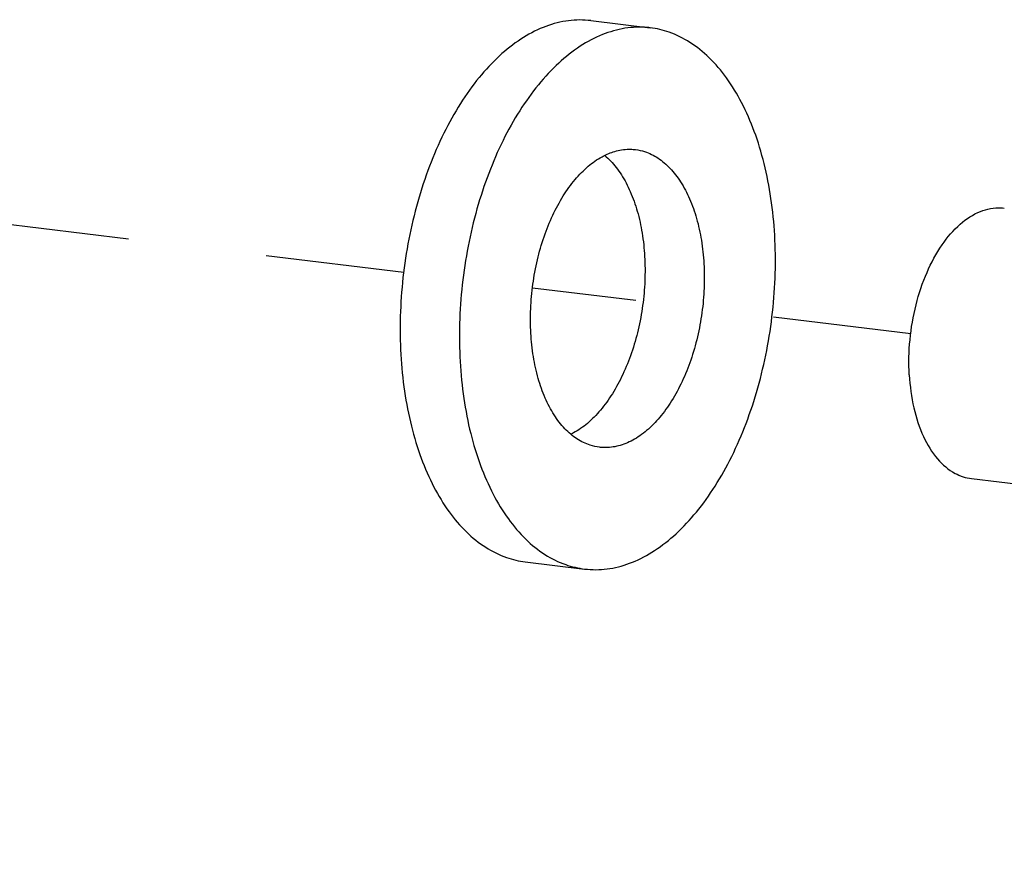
# Model space of a CAD drawing. Header units: inches. Extents: x -4 to 262, y 56 to 231.
# Tile 157 of 162: x 130.337 to 131.19, y 177.825 to 178.561. Entities that reach past the tile are written whole.
import ezdxf

# ---------------------------------------------------------------- set-up
doc = ezdxf.new("R2010")
doc.units = ezdxf.units.IN
doc.header["$LTSCALE"] = 1.2
doc.header["$MEASUREMENT"] = 0
doc.linetypes.add('DASHED', pattern=[0.2, 0.1, -0.1])
doc.layers.get('0').update_dxf_attribs({"linetype": 'CONTINUOUS'})
doc.layers.add('02___PRT_ALL_AXES', color=7, linetype='CONTINUOUS')
doc.layers.add('3_ALL_AXES', color=7, linetype='CONTINUOUS')

msp = doc.modelspace()

# ---------------------------------------------------------------- linework, layer by layer
at = {"color": 4, "linetype": 'DASHED'}
for p, q in [((130.66971575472, 178.3421174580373), (130.0434132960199, 178.4180466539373)), ((131.10904893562, 178.2888553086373), (130.78128109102, 178.3285919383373))]:
    msp.add_line(p, q, dxfattribs=at)
at = {"layer": '02___PRT_ALL_AXES', "color": 7, "linetype": 'Continuous'}
for p, q in [((130.8318588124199, 178.5604102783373), (130.8832025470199, 178.5541856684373)), ((130.7749992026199, 178.0914034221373), (130.82634293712, 178.0851788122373))]:
    msp.add_line(p, q, dxfattribs=at)
for points, start_tangent, end_tangent in [([(130.83185329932, 178.5604103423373), (130.82936764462, 178.5606712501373), (130.8099803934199, 178.5599711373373), (130.7904597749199, 178.5545061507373), (130.7712031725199, 178.5443875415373), (130.7526025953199, 178.5298212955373), (130.7350366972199, 178.5111039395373), (130.7188630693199, 178.4886165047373), (130.70441096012, 178.4628167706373), (130.6919745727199, 178.4342299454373), (130.68180707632, 178.4034379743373), (130.67411545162, 178.3710676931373), (130.66905627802, 178.3377780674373), (130.6667325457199, 178.3042467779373), (130.66719155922, 178.2711564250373)], (-0.9926931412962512, 0.1206661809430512), (0.05664239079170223, -0.9983945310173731)), ([(130.8831970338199, 178.5541857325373), (130.8807113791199, 178.5544466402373), (130.8613241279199, 178.5537465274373), (130.8418035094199, 178.5482815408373), (130.8225469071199, 178.5381629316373), (130.80394632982, 178.5235966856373), (130.78638043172, 178.5048793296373), (130.7702068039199, 178.4823918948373), (130.7557546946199, 178.4565921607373), (130.7433183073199, 178.4280053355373), (130.7331508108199, 178.3972133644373), (130.72545918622, 178.3648430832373), (130.72040001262, 178.3315534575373), (130.7180762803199, 178.2980221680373), (130.7185352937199, 178.2649318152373)], (-0.9926931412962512, 0.1206661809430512), (0.05664239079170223, -0.9983945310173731)), ([(130.99101019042, 178.3744326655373), (130.98777777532, 178.4064084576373), (130.9818377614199, 178.4366187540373), (130.97331107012, 178.4644485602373), (130.9623712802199, 178.4893313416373), (130.9492410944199, 178.5107605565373), (130.9341878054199, 178.5282999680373), (130.9175178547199, 178.5415925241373), (130.8995705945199, 178.5503676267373), (130.8831970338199, 178.5541857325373)], (-0.05664239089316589, 0.9983945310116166), (-0.9926931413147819, 0.1206661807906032)), ([(130.8434544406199, 178.4435277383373), (130.8538517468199, 178.4474691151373), (130.8662523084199, 178.4489568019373), (130.8704048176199, 178.4486569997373)], (0.8949444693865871, 0.4461775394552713), (0.9926736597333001, -0.1208263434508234)), ([(130.8704048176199, 178.4486569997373), (130.8783397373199, 178.4469182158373), (130.8897843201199, 178.4414089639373), (130.9002738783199, 178.4325793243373), (130.9095222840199, 178.4206701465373), (130.9172772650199, 178.4060062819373), (130.92332728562, 178.3889877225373), (130.9275073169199, 178.3700786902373), (130.9297033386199, 178.3497949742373)], (0.9926736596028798, -0.1208263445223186), (0.05664239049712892, -0.9983945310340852)), ([(130.77984214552, 178.2895695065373), (130.77969003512, 178.3106746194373), (130.7815859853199, 178.3320254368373), (130.7854782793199, 178.3530395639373), (130.7912607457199, 178.3731437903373), (130.7987756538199, 178.3917897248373), (130.8078180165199, 178.4084687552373), (130.81814118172, 178.4227259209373), (130.82946356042, 178.4341723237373), (130.8414763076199, 178.4424957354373), (130.8434544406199, 178.4435277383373)], (-0.05664239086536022, 0.9983945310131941), (0.8949444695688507, 0.4461775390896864)), ([(130.8438083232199, 178.4436338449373), (130.8489301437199, 178.4388039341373), (130.8581785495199, 178.4268947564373), (130.8659335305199, 178.4122308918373), (130.87198355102, 178.3952123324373), (130.8761635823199, 178.3763033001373), (130.87835960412, 178.3560195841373)], (0.7651810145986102, -0.6438152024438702), (0.05664239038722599, -0.9983945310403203)), ([(130.82634845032, 178.0851787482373), (130.8288341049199, 178.0849178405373), (130.8482213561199, 178.0856179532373), (130.8677419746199, 178.0910829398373), (130.88699857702, 178.1012015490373), (130.9055991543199, 178.1157677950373), (130.92316505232, 178.1344851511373), (130.93933868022, 178.1569725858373), (130.95379078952, 178.1827723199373), (130.96622717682, 178.2113591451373), (130.97639467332, 178.2421511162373), (130.9840862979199, 178.2745213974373), (130.9891454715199, 178.3078110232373), (130.99146920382, 178.3413423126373), (130.99101019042, 178.3744326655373)], (0.9926931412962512, -0.1206661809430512), (-0.05664239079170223, 0.9983945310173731)), ([(130.87835960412, 178.3560195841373), (130.8785117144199, 178.3349144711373), (130.8766157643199, 178.3135636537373), (130.87272347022, 178.2925495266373), (130.86694100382, 178.2724453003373), (130.85942609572, 178.2537993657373), (130.85038373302, 178.2371203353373), (130.8400605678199, 178.2228631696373), (130.8287381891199, 178.2114167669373), (130.8167254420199, 178.2030933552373), (130.8147473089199, 178.2020613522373)], (0.05664239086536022, -0.9983945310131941), (-0.8949444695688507, -0.4461775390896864)), ([(130.9297033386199, 178.3497949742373), (130.9298554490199, 178.3286898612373), (130.92795949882, 178.3073390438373), (130.9240672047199, 178.2863249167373), (130.9182847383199, 178.2662206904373), (130.9107698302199, 178.2475747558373), (130.9017274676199, 178.2308957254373), (130.8914043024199, 178.2166385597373), (130.8800819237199, 178.2051921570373), (130.86806917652, 178.1968687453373), (130.8556937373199, 178.1918953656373), (130.84329317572, 178.1904076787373), (130.8391406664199, 178.1907074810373)], (0.05664239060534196, -0.998394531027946), (-0.9926736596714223, 0.120826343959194)), ([(130.81439342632, 178.2019552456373), (130.80927160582, 178.2067851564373), (130.80002320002, 178.2186943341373), (130.7922682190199, 178.2333581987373), (130.7862181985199, 178.2503767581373), (130.78203816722, 178.2692857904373), (130.77984214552, 178.2895695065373)], (-0.7651810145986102, 0.6438152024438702), (-0.05664239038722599, 0.9983945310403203)), ([(130.66719155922, 178.2711564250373), (130.6704239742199, 178.2391806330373), (130.67636398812, 178.2089703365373), (130.68489067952, 178.1811405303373), (130.69583046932, 178.1562577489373), (130.7089606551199, 178.1348285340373), (130.72401394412, 178.1172891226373), (130.74068389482, 178.1039965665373), (130.7586311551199, 178.0952214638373), (130.7750047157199, 178.0914033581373)], (0.05664239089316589, -0.9983945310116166), (0.9926931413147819, -0.1206661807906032)), ([(130.7185352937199, 178.2649318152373), (130.7217677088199, 178.2329560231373), (130.72770772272, 178.2027457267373), (130.7362344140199, 178.1749159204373), (130.7471742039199, 178.1500331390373), (130.7603043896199, 178.1286039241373), (130.77535767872, 178.1110645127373), (130.79202762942, 178.0977719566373), (130.80997488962, 178.0889968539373), (130.82634845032, 178.0851787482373)], (0.05664239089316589, -0.9983945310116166), (0.9926931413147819, -0.1206661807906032)), ([(130.8391406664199, 178.1907074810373), (130.8312057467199, 178.1924462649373), (130.81976116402, 178.1979555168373), (130.81439342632, 178.2019552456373)], (-0.9926736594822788, 0.1208263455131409), (-0.7651810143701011, 0.6438152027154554))]:
    msp.add_spline(points, degree=3, dxfattribs=dict(at, start_tangent=start_tangent, end_tangent=end_tangent))
at = {"layer": '3_ALL_AXES', "color": 7, "linetype": 'Continuous'}
msp.add_line((131.1614561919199, 178.1635267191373), (133.9542472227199, 177.8249452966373), dxfattribs=at)
for points, start_tangent, end_tangent in [([(131.10755237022, 178.2534032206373), (131.1081951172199, 178.2839189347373), (131.11343624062, 178.3142206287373), (131.1229185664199, 178.3422432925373), (131.1359958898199, 178.3660772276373), (131.1517770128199, 178.3840981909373), (131.1691864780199, 178.3950780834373), (131.18703785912, 178.3982686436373), (131.18986668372, 178.3980249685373)], (-0.05664239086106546, 0.9983945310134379), (0.9923547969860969, -0.1234178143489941)), ([(131.10755237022, 178.2534032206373), (131.11155180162, 178.2247530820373), (131.11992085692, 178.1999209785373), (131.13208919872, 178.1805991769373), (131.14722757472, 178.1681044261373), (131.1614755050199, 178.1635318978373)], (0.05664239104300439, -0.9983945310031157), (0.9923547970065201, -0.123417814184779))]:
    msp.add_spline(points, degree=3, dxfattribs=dict(at, start_tangent=start_tangent, end_tangent=end_tangent))

doc.saveas('drawing.dxf')
